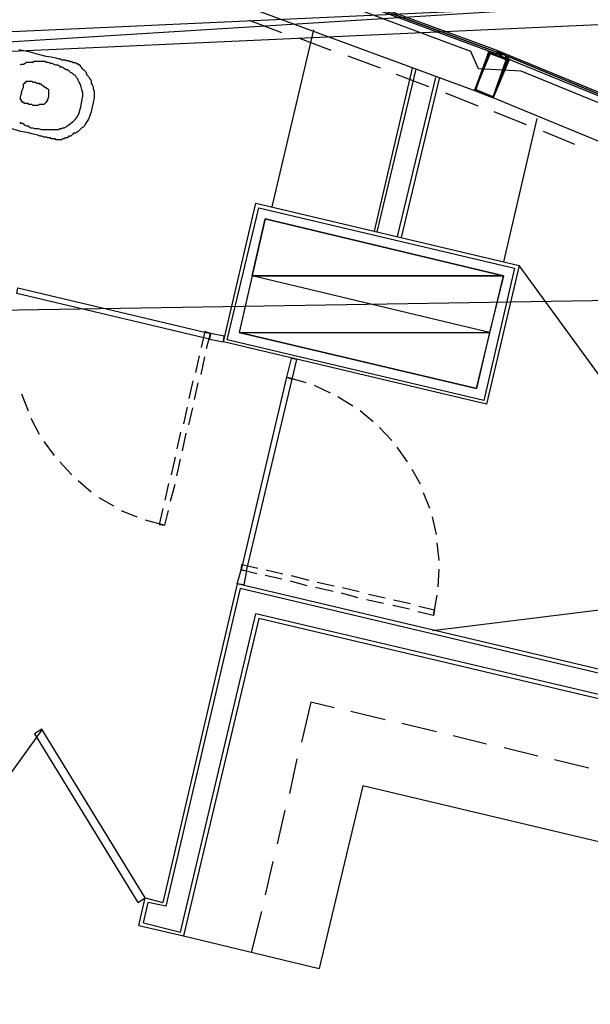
# Model space of a CAD drawing. Header units: feet. Extents: x -79 to 198, y -22 to 181.
# Tile 195 of 203: x 120 to 128, y 133 to 147. Entities that reach past the tile are written whole.
import ezdxf

# ---------------------------------------------------------------- set-up
doc = ezdxf.new("R2010")
doc.units = ezdxf.units.FT
for name, color, linetype in [('A-AREA-UNIDAD', 30, 'CONTINUOUS'), ('A-LINEA', 7, 'CONTINUOUS'), ('A-MURO-CONCRETO', 8, 'CONTINUOUS')]:
    doc.layers.add(name, color=color, linetype=linetype)

msp = doc.modelspace()

# ---------------------------------------------------------------- linework, layer by layer
at = {"layer": 'A-AREA-UNIDAD'}
msp.add_lwpolyline([(137.36, 123.1644), (136.128, 134.3822), (134.72, 143.2533), (134.08, 143.3422), (134, 143.5378), (131.2, 144.8178), (130.4, 144.9422), (130.112, 145.2978), (127.28, 146.4533), (126.672, 146.4889), (126.56, 146.7378), (123.648, 147.8222), (122.912, 147.8933), (122.848, 148.0889), (115.968, 150.2222), (115.2, 150.2578), (115.168, 150.4178), (111.968, 151.2178), (111.328, 151.2178), (111.28, 151.3778), (104.032, 152.7289), (95.968, 153.6533), (95.872, 153.1022), (92.4, 153.2622)], dxfattribs=at)
at = {"layer": 'A-LINEA'}
for p, q in [((137.3218, 147.95), (37.3544, 141.7506)), ((137.2414, 147.8002), (39.8639, 143.3866)), ((137.0738, 147.512), (40.0569, 143.1148)), ((123.1333, 147.4578), (126.6133, 146.1778)), ((123.8533, 147.0044), (123.3867, 147.1778)), ((124.3067, 147.0444), (123.7067, 144.5111)), ((124.56, 146.7511), (124.0933, 146.9244)), ((125.2667, 146.4978), (124.8, 146.6711)), ((126.8267, 146.7511), (126.8267, 146.7511)), ((126.8267, 146.7378), (126.8267, 146.7378)), ((126.8667, 146.7378), (126.8667, 146.7378)), ((126.8667, 146.7378), (126.8667, 146.7378)), ((126.9333, 146.7244), (126.9333, 146.7244)), ((126.9333, 146.7244), (126.9333, 146.7244)), ((126.9333, 146.7244), (126.9333, 146.7244)), ((126.9333, 146.7111), (126.9333, 146.7111)), ((126.9333, 146.7111), (126.9333, 146.7111)), ((126.9333, 146.7111), (126.9333, 146.7111)), ((126.9333, 146.7111), (126.9333, 146.7111)), ((126.9333, 146.7111), (126.9333, 146.7111)), ((126.9333, 146.7111), (126.9333, 146.7111)), ((126.9467, 146.7111), (126.9333, 146.7111)), ((126.9467, 146.7111), (126.9333, 146.7111)), ((126.9333, 146.7111), (126.9333, 146.6978)), ((126.9333, 146.7111), (126.9333, 146.7111)), ((126.9333, 146.6978), (126.9333, 146.6978)), ((126.9333, 146.6978), (126.9333, 146.6978)), ((126.9467, 146.7511), (126.9467, 146.7511)), ((126.9467, 146.7511), (126.9467, 146.7511)), ((126.9467, 146.7378), (126.9467, 146.7378)), ((126.9467, 146.7378), (126.9467, 146.7378)), ((126.9467, 146.7244), (126.9467, 146.7378)), ((126.9467, 146.7378), (126.9467, 146.7378)), ((126.9467, 146.7378), (126.9467, 146.7378)), ((126.9467, 146.7378), (126.9467, 146.7378)), ((126.9467, 146.7378), (126.9467, 146.7378)), ((126.9467, 146.7378), (126.9467, 146.7378)), ((126.9467, 146.7378), (126.9467, 146.7378)), ((126.9467, 146.7378), (126.9467, 146.7378)), ((126.9467, 146.7378), (126.9467, 146.7378)), ((126.9467, 146.7378), (126.9467, 146.7378)), ((126.9467, 146.7244), (126.9467, 146.7378)), ((126.9467, 146.7244), (126.9467, 146.7378)), ((126.9467, 146.7378), (126.9467, 146.7378)), ((126.9467, 146.7378), (126.9467, 146.7378)), ((126.9467, 146.7378), (126.9467, 146.7378)), ((126.9467, 146.7378), (126.9467, 146.7378)), ((126.9467, 146.7378), (126.9467, 146.7378)), ((126.9467, 146.7378), (126.9467, 146.7378)), ((126.9467, 146.7111), (126.9467, 146.7244)), ((126.9467, 146.7244), (126.9467, 146.7244)), ((126.9467, 146.7244), (126.9467, 146.7244)), ((126.9467, 146.7244), (126.9467, 146.7244)), ((126.9467, 146.7111), (126.9467, 146.7244)), ((126.9467, 146.7244), (126.9467, 146.7244)), ((126.9467, 146.7244), (126.9467, 146.7111)), ((126.9467, 146.7244), (126.9467, 146.7244)), ((126.9467, 146.7244), (126.9467, 146.7244)), ((126.96, 146.7244), (126.9467, 146.7244)), ((126.96, 146.7244), (126.9467, 146.7244)), ((126.9467, 146.7244), (126.9467, 146.7244)), ((126.9467, 146.7244), (126.9467, 146.7244)), ((126.9467, 146.7244), (126.9467, 146.7244)), ((126.9467, 146.7244), (126.9467, 146.7244)), ((126.9467, 146.7244), (126.9467, 146.7244)), ((126.9467, 146.7244), (126.9467, 146.7244)), ((126.9467, 146.7244), (126.9467, 146.7244)), ((126.9467, 146.7244), (126.9467, 146.7244)), ((126.9467, 146.7244), (126.9467, 146.7244)), ((126.9467, 146.7244), (126.9467, 146.7244)), ((126.9467, 146.7111), (126.9467, 146.7111)), ((126.9467, 146.7111), (126.9467, 146.7111)), ((126.9467, 146.7111), (126.9467, 146.7111)), ((126.9467, 146.7111), (126.9467, 146.7111)), ((126.9467, 146.7111), (126.9467, 146.7111)), ((126.9467, 146.7111), (126.9467, 146.7111)), ((126.9467, 146.7111), (126.9467, 146.7111)), ((126.9467, 146.7111), (126.9467, 146.7111)), ((126.9467, 146.7111), (126.9467, 146.7111)), ((126.9467, 146.7111), (126.9467, 146.7111)), ((126.9467, 146.7111), (126.9467, 146.7111)), ((126.9512, 146.7445), (127.0056, 146.7245)), ((126.96, 146.7378), (126.96, 146.7378)), ((126.96, 146.7378), (126.96, 146.7378)), ((126.96, 146.7378), (126.96, 146.7378)), ((126.96, 146.7378), (126.96, 146.7378)), ((126.96, 146.7378), (126.96, 146.7378)), ((126.96, 146.7378), (126.96, 146.7378)), ((126.96, 146.7378), (126.96, 146.7378)), ((126.96, 146.7378), (126.96, 146.7378)), ((126.96, 146.7378), (126.9733, 146.7378)), ((126.96, 146.7378), (126.96, 146.7378)), ((126.96, 146.7244), (126.96, 146.7244)), ((126.96, 146.7244), (126.96, 146.7244)), ((126.96, 146.7244), (126.96, 146.7244)), ((126.96, 146.7244), (126.96, 146.7244)), ((126.96, 146.7244), (126.96, 146.7111)), ((126.9733, 146.7244), (126.96, 146.7111)), ((126.9733, 146.7111), (126.96, 146.7244)), ((126.9733, 146.7244), (126.96, 146.7244)), ((126.96, 146.7244), (126.96, 146.7244)), ((126.96, 146.7244), (126.96, 146.7244)), ((126.9733, 146.7244), (126.96, 146.7244)), ((126.96, 146.7244), (126.96, 146.7244)), ((126.96, 146.7244), (126.96, 146.7244)), ((126.9733, 146.7244), (126.96, 146.7244)), ((126.96, 146.7244), (126.96, 146.7244)), ((126.96, 146.7244), (126.96, 146.7244)), ((126.96, 146.7244), (126.96, 146.7244)), ((126.9733, 146.7244), (126.96, 146.7244)), ((126.96, 146.7244), (126.96, 146.7244)), ((126.96, 146.7244), (126.96, 146.7244)), ((126.96, 146.7244), (126.96, 146.7244)), ((126.96, 146.7111), (126.96, 146.7244)), ((126.96, 146.7244), (126.96, 146.7244)), ((126.96, 146.7244), (126.96, 146.7244)), ((126.96, 146.7244), (126.96, 146.7244)), ((126.96, 146.7244), (126.96, 146.7244)), ((126.96, 146.7244), (126.96, 146.7244)), ((126.96, 146.7244), (126.96, 146.7244)), ((126.96, 146.7244), (126.96, 146.7244)), ((126.96, 146.7244), (126.96, 146.7244)), ((126.96, 146.7244), (126.96, 146.7244)), ((126.96, 146.7244), (126.96, 146.7244)), ((126.96, 146.7244), (126.96, 146.7244)), ((126.96, 146.7244), (126.96, 146.7244)), ((126.96, 146.7244), (126.96, 146.7244)), ((126.96, 146.7244), (126.96, 146.7244)), ((126.96, 146.7244), (126.96, 146.7244)), ((126.96, 146.7244), (126.96, 146.7244)), ((126.96, 146.7244), (126.9733, 146.7244)), ((126.96, 146.7244), (126.9733, 146.7244)), ((126.96, 146.7244), (126.9733, 146.7244)), ((126.96, 146.7111), (126.96, 146.7111)), ((126.96, 146.7111), (126.96, 146.7111)), ((126.96, 146.7111), (126.96, 146.7111)), ((126.96, 146.6978), (126.96, 146.7111)), ((126.96, 146.7111), (126.96, 146.7111)), ((126.96, 146.7111), (126.96, 146.7111)), ((126.96, 146.7111), (126.96, 146.7111)), ((126.96, 146.7111), (126.96, 146.7111)), ((126.96, 146.7111), (126.96, 146.7111)), ((126.96, 146.6978), (126.96, 146.7111)), ((126.96, 146.7111), (126.96, 146.7111)), ((126.9733, 146.7111), (126.96, 146.7111)), ((126.96, 146.7111), (126.96, 146.7111)), ((126.96, 146.7111), (126.96, 146.7111)), ((126.96, 146.7111), (126.96, 146.7111)), ((126.96, 146.7111), (126.96, 146.7111)), ((126.96, 146.7111), (126.96, 146.7111)), ((126.96, 146.7111), (126.96, 146.7111)), ((126.96, 146.7111), (126.96, 146.7111)), ((126.96, 146.7111), (126.96, 146.7111)), ((126.96, 146.7111), (126.96, 146.7111)), ((126.96, 146.7111), (126.96, 146.7111)), ((126.96, 146.6978), (126.96, 146.6978)), ((126.96, 146.6978), (126.96, 146.6978)), ((126.96, 146.6978), (126.96, 146.6978)), ((126.96, 146.6978), (126.96, 146.6978)), ((126.96, 146.6978), (126.96, 146.6978)), ((126.96, 146.6978), (126.96, 146.6978)), ((126.9733, 146.7244), (126.9733, 146.7378)), ((126.9733, 146.7378), (126.9733, 146.7378)), ((126.9733, 146.7378), (126.9733, 146.7378)), ((126.9733, 146.7378), (126.9733, 146.7378)), ((126.9733, 146.7378), (126.9733, 146.7378)), ((126.9733, 146.7378), (126.9733, 146.7378)), ((126.9733, 146.7378), (126.9733, 146.7378)), ((126.9733, 146.7378), (126.9733, 146.7378)), ((126.9733, 146.7244), (126.9733, 146.7244)), ((126.9733, 146.7244), (126.9733, 146.7244)), ((126.9733, 146.7244), (126.9733, 146.7244)), ((126.9733, 146.7244), (126.9733, 146.7244)), ((126.9733, 146.7244), (126.9733, 146.7244)), ((126.9733, 146.7244), (126.9733, 146.7244)), ((126.9733, 146.7244), (126.9733, 146.7244)), ((126.9733, 146.7244), (126.9733, 146.7244)), ((126.9733, 146.7244), (126.9733, 146.7244)), ((126.9733, 146.7244), (126.9733, 146.7244)), ((126.9733, 146.7244), (126.9733, 146.7244)), ((126.9733, 146.7244), (126.9733, 146.7244)), ((126.9733, 146.7244), (126.9733, 146.7244)), ((126.9733, 146.7244), (126.9733, 146.7244)), ((126.9733, 146.7244), (126.9733, 146.7244)), ((126.9733, 146.7244), (126.9733, 146.7244)), ((126.9733, 146.7244), (126.9733, 146.7244)), ((126.9733, 146.7244), (126.9733, 146.7244)), ((126.9733, 146.7244), (126.9733, 146.7244)), ((126.9867, 146.7244), (126.9733, 146.7244)), ((126.9867, 146.7244), (126.9733, 146.7244)), ((126.9733, 146.7244), (126.9733, 146.7244)), ((126.9733, 146.7244), (126.9733, 146.7244)), ((126.9733, 146.7244), (126.9733, 146.7244)), ((126.9733, 146.7244), (126.9733, 146.7244)), ((126.9733, 146.7244), (126.9733, 146.7244)), ((126.9733, 146.7244), (126.9733, 146.7244)), ((126.9733, 146.7244), (126.9733, 146.7244)), ((126.9733, 146.7244), (126.9733, 146.7244)), ((126.9733, 146.7244), (126.9733, 146.7244)), ((126.9733, 146.7111), (126.9733, 146.7244)), ((126.9733, 146.7244), (126.9733, 146.7244)), ((126.9733, 146.7244), (126.9733, 146.7244)), ((126.9867, 146.7244), (126.9733, 146.7244)), ((126.9733, 146.7244), (126.9733, 146.7244)), ((126.9733, 146.7244), (126.9733, 146.7244)), ((126.9733, 146.7244), (126.9733, 146.7244)), ((126.9733, 146.7244), (126.9733, 146.7244)), ((126.9733, 146.7244), (126.9733, 146.7244)), ((126.9733, 146.7244), (126.9733, 146.7244)), ((126.9733, 146.7244), (126.9733, 146.7244)), ((126.9733, 146.7244), (126.9733, 146.7244)), ((126.9733, 146.7244), (126.9733, 146.7244)), ((126.9733, 146.7244), (126.9733, 146.7244)), ((126.9733, 146.7244), (126.9733, 146.7244)), ((126.9733, 146.7244), (126.9733, 146.7244)), ((126.9733, 146.7244), (126.9733, 146.7244)), ((126.9733, 146.7244), (126.9733, 146.7244)), ((126.9733, 146.7244), (126.9733, 146.7244)), ((126.9733, 146.7244), (126.9733, 146.7244)), ((126.9733, 146.7244), (126.9733, 146.7244)), ((126.9733, 146.7244), (126.9733, 146.7244)), ((126.9733, 146.7244), (126.9733, 146.7244)), ((126.9733, 146.7244), (126.9733, 146.7244)), ((126.9733, 146.7111), (126.9733, 146.7111)), ((126.9733, 146.7111), (126.9733, 146.7111)), ((126.9733, 146.7111), (126.9867, 146.7111)), ((126.9733, 146.7111), (126.9733, 146.7111)), ((126.9733, 146.7111), (126.9733, 146.7111)), ((126.9733, 146.7111), (126.9733, 146.7111)), ((126.9733, 146.7111), (126.9733, 146.7111)), ((126.9733, 146.7111), (126.9733, 146.7111)), ((126.9733, 146.7111), (126.9733, 146.7111)), ((126.9733, 146.7111), (126.9733, 146.7111)), ((126.9733, 146.7111), (126.9733, 146.7111)), ((126.9733, 146.7111), (126.9733, 146.7111)), ((126.9733, 146.7111), (126.9733, 146.7111)), ((126.9733, 146.7111), (126.9733, 146.7111)), ((126.9733, 146.7111), (126.9733, 146.7111)), ((126.9733, 146.7111), (126.9733, 146.7111)), ((126.9733, 146.7111), (126.9733, 146.7111)), ((126.9733, 146.7111), (126.9733, 146.7111)), ((126.9733, 146.7111), (126.9733, 146.7111)), ((126.9733, 146.7111), (126.9733, 146.7111)), ((126.9733, 146.7111), (126.9733, 146.7111)), ((126.9733, 146.7111), (126.9733, 146.7111)), ((126.9733, 146.7111), (126.9733, 146.7111)), ((126.9733, 146.7111), (126.9733, 146.7111)), ((126.9733, 146.7111), (126.9733, 146.7111)), ((126.9733, 146.7111), (126.9733, 146.7111)), ((126.9733, 146.7111), (126.9733, 146.7111)), ((126.9733, 146.7111), (126.9733, 146.7111)), ((126.9733, 146.7111), (126.9733, 146.7111)), ((126.9733, 146.7111), (126.9733, 146.7111)), ((126.9733, 146.7111), (126.9733, 146.7111)), ((126.9733, 146.7111), (126.9733, 146.7111)), ((126.9733, 146.7111), (126.9733, 146.7111)), ((126.9733, 146.7111), (126.9733, 146.7111)), ((126.9733, 146.7111), (126.9733, 146.7111)), ((126.9733, 146.7111), (126.9733, 146.7111)), ((126.9733, 146.7111), (126.9733, 146.7111)), ((126.9733, 146.7111), (126.9733, 146.7111)), ((126.9733, 146.7111), (126.9733, 146.7111)), ((126.9733, 146.7111), (126.9733, 146.7111)), ((126.9733, 146.7111), (126.9733, 146.7111)), ((126.9733, 146.7111), (126.9733, 146.7111)), ((126.9733, 146.7111), (126.9733, 146.7111)), ((126.9733, 146.7111), (126.9733, 146.7111)), ((126.9733, 146.7111), (126.9733, 146.7111)), ((126.9733, 146.7111), (126.9733, 146.7111)), ((126.9733, 146.7111), (126.9733, 146.7111)), ((126.9733, 146.7111), (126.9733, 146.7111)), ((126.9733, 146.7111), (126.9733, 146.7111)), ((126.9733, 146.7111), (126.9733, 146.7111)), ((126.9733, 146.7111), (126.9733, 146.7111)), ((126.9867, 146.6978), (126.9733, 146.6978)), ((126.9733, 146.6978), (126.9733, 146.6978)), ((126.9867, 146.6978), (126.9733, 146.6978)), ((126.9733, 146.6978), (126.9733, 146.6978)), ((126.9733, 146.6978), (126.9733, 146.6978)), ((126.9867, 146.6978), (126.9733, 146.6978)), ((126.9733, 146.6978), (126.9733, 146.6978)), ((126.9733, 146.6978), (126.9733, 146.6978)), ((126.9733, 146.6978), (126.9733, 146.6978)), ((126.9754, 146.7333), (127.029, 146.7112)), ((126.9867, 146.7111), (126.9867, 146.7244)), ((126.9867, 146.7244), (126.9867, 146.7244)), ((126.9867, 146.7244), (127, 146.7244)), ((126.9867, 146.7244), (126.9867, 146.7244)), ((126.9867, 146.7244), (126.9867, 146.7244)), ((126.9867, 146.7244), (126.9867, 146.7244)), ((126.9867, 146.7244), (126.9867, 146.7244)), ((126.9867, 146.7244), (126.9867, 146.7244)), ((126.9867, 146.7244), (126.9867, 146.7244)), ((126.9867, 146.7244), (126.9867, 146.7244)), ((126.9867, 146.7244), (126.9867, 146.7244)), ((126.9867, 146.7244), (126.9867, 146.7244)), ((126.9867, 146.7244), (126.9867, 146.7244)), ((126.9867, 146.7244), (126.9867, 146.7244)), ((126.9867, 146.7244), (126.9867, 146.7244)), ((126.9867, 146.7244), (126.9867, 146.7244)), ((126.9867, 146.7244), (126.9867, 146.7244)), ((126.9867, 146.7244), (126.9867, 146.7244)), ((126.9867, 146.7244), (126.9867, 146.7244)), ((126.9867, 146.7244), (126.9867, 146.7244)), ((126.9867, 146.7244), (126.9867, 146.7244)), ((126.9867, 146.7244), (126.9867, 146.7244)), ((126.9867, 146.7244), (126.9867, 146.7244)), ((126.9867, 146.7244), (126.9867, 146.7244)), ((126.9867, 146.7244), (126.9867, 146.7244)), ((126.9867, 146.7244), (126.9867, 146.7244)), ((126.9867, 146.7244), (126.9867, 146.7244)), ((126.9867, 146.7244), (126.9867, 146.7244)), ((127, 146.7244), (126.9867, 146.7244)), ((126.9867, 146.7244), (126.9867, 146.7244)), ((126.9867, 146.7244), (126.9867, 146.7244)), ((126.9867, 146.7244), (126.9867, 146.7244)), ((126.9867, 146.7244), (126.9867, 146.7244)), ((126.9867, 146.7244), (126.9867, 146.7244)), ((126.9867, 146.7244), (126.9867, 146.7244)), ((126.9867, 146.7244), (126.9867, 146.7244)), ((126.9867, 146.7244), (126.9867, 146.7244)), ((126.9867, 146.7244), (126.9867, 146.7244)), ((126.9867, 146.7244), (126.9867, 146.7244)), ((126.9867, 146.7244), (126.9867, 146.7244)), ((126.9867, 146.7244), (126.9867, 146.7244)), ((126.9867, 146.7244), (126.9867, 146.7244)), ((126.9867, 146.7111), (126.9867, 146.7111)), ((126.9867, 146.7111), (126.9867, 146.7111)), ((126.9867, 146.7111), (126.9867, 146.7111)), ((126.9867, 146.7111), (126.9867, 146.7111)), ((126.9867, 146.7111), (126.9867, 146.7111)), ((126.9867, 146.7111), (126.9867, 146.6978)), ((126.9867, 146.7111), (127, 146.7111)), ((126.9867, 146.7111), (126.9867, 146.7111)), ((126.9867, 146.7111), (126.9867, 146.7111)), ((126.9867, 146.7111), (126.9867, 146.7111)), ((126.9867, 146.7111), (126.9867, 146.7111)), ((126.9867, 146.7111), (126.9867, 146.7111)), ((126.9867, 146.7111), (126.9867, 146.7111)), ((126.9867, 146.7111), (126.9867, 146.7111)), ((126.9867, 146.7111), (126.9867, 146.6978)), ((126.9867, 146.7111), (126.9867, 146.7111)), ((126.9867, 146.7111), (126.9867, 146.7111)), ((126.9867, 146.7111), (126.9867, 146.7111)), ((126.9867, 146.7111), (127, 146.7111)), ((126.9867, 146.7111), (126.9867, 146.7111)), ((126.9867, 146.7111), (126.9867, 146.7111)), ((126.9867, 146.7111), (126.9867, 146.7111)), ((126.9867, 146.7111), (126.9867, 146.7111)), ((126.9867, 146.7111), (126.9867, 146.7111)), ((126.9867, 146.7111), (126.9867, 146.7111)), ((126.9867, 146.7111), (126.9867, 146.7111)), ((126.9867, 146.7111), (126.9867, 146.7111)), ((126.9867, 146.7111), (126.9867, 146.7111)), ((126.9867, 146.7111), (126.9867, 146.7111)), ((126.9867, 146.6978), (126.9867, 146.7111)), ((126.9867, 146.7111), (126.9867, 146.7111)), ((126.9867, 146.7111), (126.9867, 146.7111)), ((126.9867, 146.7111), (126.9867, 146.7111)), ((126.9867, 146.7111), (126.9867, 146.7111)), ((126.9867, 146.7111), (126.9867, 146.7111)), ((126.9867, 146.7111), (126.9867, 146.7111)), ((126.9867, 146.7111), (126.9867, 146.7111)), ((126.9867, 146.7111), (126.9867, 146.7111)), ((126.9867, 146.7111), (126.9867, 146.7111)), ((126.9867, 146.7111), (126.9867, 146.7111)), ((126.9867, 146.7111), (126.9867, 146.7111)), ((126.9867, 146.7111), (126.9867, 146.7111)), ((126.9867, 146.7111), (126.9867, 146.7111)), ((126.9867, 146.7111), (126.9867, 146.7111)), ((126.9867, 146.7111), (126.9867, 146.7111)), ((126.9867, 146.7111), (126.9867, 146.7111)), ((126.9867, 146.7111), (126.9867, 146.7111)), ((126.9867, 146.7111), (126.9867, 146.7111)), ((126.9867, 146.7111), (126.9867, 146.7111)), ((126.9867, 146.7111), (126.9867, 146.7111)), ((126.9867, 146.7111), (126.9867, 146.7111)), ((126.9867, 146.7111), (126.9867, 146.7111)), ((126.9867, 146.7111), (126.9867, 146.7111)), ((126.9867, 146.7111), (126.9867, 146.7111)), ((126.9867, 146.7111), (126.9867, 146.7111)), ((126.9867, 146.7111), (126.9867, 146.7111)), ((126.9867, 146.7111), (126.9867, 146.7111)), ((126.9867, 146.6978), (126.9867, 146.6978)), ((126.9867, 146.6978), (126.9867, 146.6978)), ((126.9867, 146.6978), (126.9867, 146.6978)), ((126.9867, 146.6978), (126.9867, 146.6978)), ((126.9867, 146.6978), (126.9867, 146.6978)), ((126.9867, 146.6978), (126.9867, 146.6978)), ((126.9867, 146.6978), (126.9867, 146.6978)), ((126.9867, 146.6978), (126.9867, 146.6978)), ((126.9867, 146.6978), (126.9867, 146.6978)), ((126.9867, 146.6978), (126.9867, 146.6978)), ((126.9867, 146.6978), (126.9867, 146.6978)), ((126.9867, 146.6978), (126.9867, 146.6978)), ((126.9867, 146.6978), (126.9867, 146.6844)), ((126.9867, 146.6978), (126.9867, 146.6978)), ((126.9867, 146.6978), (126.9867, 146.6978)), ((127, 146.7244), (127, 146.7244)), ((127, 146.7244), (127, 146.7244)), ((127, 146.7244), (127, 146.7111)), ((127, 146.7244), (127, 146.7244)), ((127, 146.7244), (127, 146.7244)), ((127, 146.7244), (127, 146.7244)), ((127, 146.7244), (127, 146.7244)), ((127, 146.7244), (127, 146.7244)), ((127, 146.7244), (127, 146.7244)), ((127, 146.7244), (127, 146.7244)), ((127, 146.7244), (127, 146.7244)), ((127, 146.6978), (127, 146.7111)), ((127, 146.7111), (127, 146.7111)), ((127, 146.7111), (127, 146.7111)), ((127, 146.7111), (127, 146.7111)), ((127, 146.7111), (127, 146.7111)), ((127, 146.7111), (127, 146.7111)), ((127, 146.7111), (127, 146.7111)), ((127, 146.7111), (127, 146.7111)), ((127, 146.7111), (127, 146.7111)), ((127, 146.7111), (127, 146.7111)), ((127, 146.7111), (127, 146.7111)), ((127, 146.7111), (127, 146.7111)), ((127, 146.7111), (127, 146.7111)), ((127, 146.7111), (127, 146.7111)), ((127, 146.7111), (127, 146.7111)), ((127, 146.7111), (127, 146.7111)), ((127, 146.7111), (127, 146.7111)), ((127, 146.7111), (127, 146.7111)), ((127, 146.7111), (127, 146.7111)), ((127, 146.7111), (127, 146.7111)), ((127, 146.7111), (127, 146.7111)), ((127, 146.7111), (127, 146.7111)), ((127, 146.7111), (127, 146.7111)), ((127, 146.7111), (127, 146.7111)), ((127, 146.7111), (127, 146.7111)), ((127.0133, 146.7111), (127, 146.7111)), ((127, 146.6978), (127, 146.6978)), ((127, 146.6978), (127, 146.6978)), ((127, 146.6978), (127, 146.6978)), ((127, 146.6978), (127, 146.6978)), ((127, 146.6978), (127, 146.6978)), ((127, 146.6978), (127, 146.6978)), ((127, 146.6978), (127, 146.6978)), ((127, 146.6978), (127, 146.6978)), ((127, 146.6978), (127, 146.6978)), ((127, 146.6978), (127, 146.6978)), ((127, 146.6978), (127, 146.6978)), ((127, 146.6978), (127, 146.6978)), ((127, 146.6978), (127, 146.6978)), ((127, 146.6978), (127, 146.6978)), ((127, 146.6978), (127, 146.6978)), ((127, 146.6978), (127, 146.6978)), ((127, 146.6978), (127, 146.6978)), ((127, 146.6978), (127, 146.6978)), ((127, 146.6978), (127, 146.6978)), ((127, 146.6978), (127, 146.6978)), ((127, 146.6978), (127, 146.6978)), ((127, 146.6978), (127, 146.6978)), ((127, 146.6844), (127, 146.6844)), ((127, 146.6844), (127, 146.6844)), ((127, 146.6844), (127, 146.6844)), ((127, 146.6844), (127, 146.6844)), ((127, 146.6844), (127, 146.6844)), ((127, 146.6844), (127, 146.6844)), ((127, 146.6844), (127, 146.6844)), ((127, 146.6844), (127, 146.6844)), ((127, 146.6844), (127, 146.6844)), ((127, 146.6844), (127, 146.6844)), ((127, 146.6844), (127, 146.6844)), ((127, 146.6844), (127, 146.6711)), ((127, 146.6711), (127, 146.6844)), ((127, 146.6844), (127, 146.6844)), ((127, 146.6711), (127, 146.6711)), ((127.0133, 146.7111), (127.0133, 146.7111)), ((127.0133, 146.7111), (127.0133, 146.7111)), ((127.0133, 146.7111), (127.0133, 146.7111)), ((127.0133, 146.7111), (127.0133, 146.7111)), ((127.0133, 146.7111), (127.0133, 146.7111)), ((127.0133, 146.7111), (127.0133, 146.7111)), ((127.0133, 146.7111), (127.0133, 146.7111)), ((127.0133, 146.7111), (127.0133, 146.7111)), ((127.0133, 146.7111), (127.0133, 146.7111)), ((127.0133, 146.7111), (127.0133, 146.7111)), ((127.0133, 146.7111), (127.0133, 146.7111)), ((127.0133, 146.7111), (127.0133, 146.7111)), ((127.0133, 146.7111), (127.0133, 146.7111)), ((127.0133, 146.7111), (127.0133, 146.7111)), ((127.0133, 146.7111), (127.0133, 146.7111)), ((127.0133, 146.7111), (127.0133, 146.7111)), ((127.0133, 146.7111), (127.0133, 146.7111)), ((127.0133, 146.7111), (127.0133, 146.7111)), ((127.0133, 146.7111), (127.0133, 146.7111)), ((127.0133, 146.7111), (127.0133, 146.7111)), ((127.0133, 146.7111), (127.0133, 146.7111)), ((127.0133, 146.6978), (127.0133, 146.6978)), ((127.0133, 146.6978), (127.0133, 146.6978)), ((127.0133, 146.6978), (127.0133, 146.6978)), ((127.0133, 146.6978), (127.0133, 146.6978)), ((127.0133, 146.6978), (127.0133, 146.6978)), ((127.0133, 146.6978), (127.0133, 146.6978)), ((127.0133, 146.6978), (127.0133, 146.6978)), ((127.0133, 146.6978), (127.0133, 146.6978)), ((127.0133, 146.6978), (127.0133, 146.6978)), ((127.0133, 146.6978), (127.0133, 146.6978)), ((127.0267, 146.7111), (127.0267, 146.7111)), ((127.0667, 146.6578), (127.08, 146.6444)), ((127.08, 146.6578), (127.08, 146.6578)), ((127.0933, 146.6444), (127.0933, 146.6444)), ((127.0933, 146.6444), (127.0933, 146.6444)), ((127.1067, 146.6444), (127.1067, 146.6444)), ((125.72, 146.4978), (125.1733, 144.1644)), ((125.7733, 146.4844), (125.2133, 144.1511)), ((125.96, 146.2311), (125.4933, 146.4044)), ((126.0533, 146.3644), (125.5067, 144.0844)), ((126.1067, 146.3511), (125.56, 144.0711)), ((126.6667, 145.9511), (126.2, 146.1378)), ((130.3067, 144.6578), (126.88, 146.0711)), ((127.36, 145.6844), (126.8933, 145.8711)), ((127.5067, 145.7778), (127.0267, 143.7244)), ((128.0533, 145.4044), (127.6, 145.5911)), ((130.48, 139.2444), (127.2533, 143.6711)), ((134.895, 143.2722), (37.2384, 141.6899)), ((122.7733, 142.6711), (122.7733, 142.6711)), ((122.8533, 142.6444), (122.8533, 142.6444)), ((122.8533, 142.6444), (122.8533, 142.6444)), ((122.6667, 142.3778), (122.6133, 142.1378)), ((122.6933, 142.1111), (122.7467, 142.3644)), ((124, 142.0444), (124.0667, 142.3244)), ((122.5733, 142.0178), (122.52, 141.7644)), ((122.6, 141.7511), (122.6533, 141.9911)), ((124.2, 141.9911), (123.92, 142.0711)), ((123.9733, 142.0978), (123.9733, 142.0978)), ((123.9733, 142.0978), (123.9733, 142.0978)), ((124.5467, 141.8444), (124.32, 141.9511)), ((120.12, 141.8311), (120.2133, 141.5911)), ((124.8667, 141.6578), (124.6533, 141.7911)), ((122.4933, 141.6444), (122.44, 141.4044)), ((122.52, 141.3911), (122.5733, 141.6311)), ((125.16, 141.4311), (124.9733, 141.5911)), ((120.2533, 141.4844), (120.3733, 141.2578)), ((122.4, 141.2844), (122.3467, 141.0444)), ((125.4267, 141.1644), (125.2533, 141.3511)), ((120.44, 141.1511), (120.5867, 140.9511)), ((122.4267, 141.0178), (122.48, 141.2711)), ((125.6533, 140.8578), (125.5067, 141.0711)), ((122.32, 140.9244), (122.2667, 140.6711)), ((122.3467, 140.6578), (122.4, 140.8978)), ((120.6667, 140.8578), (120.84, 140.6711)), ((125.84, 140.5378), (125.72, 140.7511)), ((120.9333, 140.5911), (121.12, 140.4311)), ((122.2267, 140.5511), (122.1733, 140.3111)), ((122.2533, 140.2978), (122.32, 140.5378)), ((121.2267, 140.3511), (121.44, 140.2311)), ((125.9733, 140.1911), (125.88, 140.4178)), ((121.5467, 140.1644), (121.7733, 140.0711)), ((122.1733, 139.9511), (122.2267, 140.1644)), ((121.8933, 140.0311), (122.1733, 139.9511)), ((126.0667, 139.8178), (126.0133, 140.0711)), ((126.1067, 139.4444), (126.08, 139.6978)), ((123.32, 139.3511), (123.32, 139.3511)), ((123.6267, 139.3111), (123.8667, 139.2578)), ((126.0933, 139.0711), (126.1067, 139.3244)), ((123.2933, 139.2578), (123.2933, 139.2578)), ((123.2933, 139.2578), (123.2933, 139.2578)), ((123.8533, 139.1778), (123.6133, 139.2311)), ((123.9867, 139.2311), (124.24, 139.1644)), ((123.2133, 139.1111), (122.1467, 134.5511)), ((123.2533, 139.0444), (122.1867, 134.4978)), ((135.1867, 136.2844), (123.2133, 139.1111)), ((135.1867, 136.2311), (123.2533, 139.0444)), ((124.2133, 139.0844), (123.9733, 139.1511)), ((124.5867, 139.0044), (124.3333, 139.0578)), ((124.36, 139.1378), (124.6, 139.0844)), ((124.72, 139.0578), (124.96, 139.0044)), ((124.9467, 138.9111), (124.7067, 138.9778)), ((125.0933, 138.9644), (125.3333, 138.9111)), ((126.0133, 138.4444), (130.4267, 138.9911)), ((125.3067, 138.8311), (125.0667, 138.8844)), ((125.68, 138.7511), (125.44, 138.8044)), ((125.4533, 138.8844), (125.6933, 138.8311)), ((122.4, 134.1244), (123.48, 138.6844)), ((123.52, 138.6178), (122.44, 134.0711)), ((135.24, 135.9111), (123.48, 138.6844)), ((135.24, 135.8444), (123.52, 138.6178)), ((126.0267, 138.6578), (125.8, 138.7111)), ((124.2667, 137.4178), (124.1333, 136.8444)), ((124.6, 137.3378), (124.2667, 137.4178)), ((125.3333, 137.1644), (124.84, 137.2844)), ((126.0667, 136.9911), (125.5733, 137.1111)), ((120.4116, 137.022), (119.1428, 135.2634)), ((126.7867, 136.8178), (126.3067, 136.9378)), ((127.52, 136.6444), (127.04, 136.7644)), ((124.0667, 136.6044), (123.96, 136.1111)), ((128.2533, 136.4711), (127.76, 136.5911)), ((125.0133, 136.2178), (124.3867, 133.6044)), ((135.5467, 133.7244), (125.0133, 136.2178)), ((123.8933, 135.8711), (123.7867, 135.3911)), ((123.72, 135.1378), (123.6133, 134.6578)), ((121.8, 134.2178), (121.8933, 134.6178)), ((121.8667, 134.2578), (121.9333, 134.5511)), ((121.8933, 134.6178), (122.1467, 134.5511)), ((122.1867, 134.4978), (121.9333, 134.5511)), ((123.56, 134.4178), (123.4133, 133.8311)), ((121.8667, 134.2578), (122.4, 134.1244)), ((121.8, 134.2178), (122.44, 134.0711)), ((122.44, 134.0711), (124.3867, 133.6044))]:
    msp.add_line(p, q, dxfattribs=at)
for points in [[(123.24, 148.0844), (126.9333, 146.7244), (126.9333, 146.7111), (126.9333, 146.6978), (123.2267, 148.0711), (123.24, 148.0844)], [(123.24, 148.1111), (126.9467, 146.7511), (126.9467, 146.7378), (126.9467, 146.7244), (126.9333, 146.7244), (123.24, 148.0844), (123.24, 148.0978), (123.24, 148.1111)], [(120.08, 146.7644), (120.2267, 146.7378), (120.36, 146.6978), (120.4667, 146.6711), (120.5467, 146.6578), (120.6133, 146.6444), (120.6533, 146.6311), (120.68, 146.6311), (120.6933, 146.6178), (120.7067, 146.6178), (120.72, 146.6178), (120.7333, 146.6178), (120.7467, 146.6178), (120.76, 146.6044), (120.7733, 146.6044), (120.7867, 146.6044), (120.8, 146.6044), (120.8133, 146.5911), (120.8267, 146.5911), (120.84, 146.5911), (120.8533, 146.5778), (120.8667, 146.5778), (120.8933, 146.5778), (120.9067, 146.5644), (120.92, 146.5644), (120.9333, 146.5511), (120.9467, 146.5511), (120.96, 146.5378), (120.96, 146.5244), (120.9733, 146.5111), (120.9867, 146.4978), (121, 146.4844), (121.0133, 146.4711), (121.0267, 146.4578), (121.04, 146.4444), (121.0533, 146.4178), (121.0533, 146.4044), (121.0667, 146.3911), (121.08, 146.3778), (121.0933, 146.3511), (121.1067, 146.3378), (121.12, 146.3111), (121.12, 146.2844), (121.1333, 146.2578), (121.1467, 146.2311), (121.1467, 146.2044), (121.16, 146.1644), (121.16, 146.1244), (121.16, 146.0711), (121.1467, 146.0044), (121.1333, 145.9378), (121.12, 145.8711), (121.0933, 145.8044), (121.08, 145.7644), (121.0533, 145.7244), (121.0267, 145.6844), (121.0133, 145.6578), (120.9867, 145.6444), (120.9733, 145.6311), (120.9467, 145.6044), (120.9333, 145.5911), (120.9067, 145.5778), (120.8933, 145.5644), (120.8667, 145.5644), (120.8533, 145.5511), (120.84, 145.5378), (120.8267, 145.5244), (120.8, 145.5244), (120.7867, 145.5111), (120.7733, 145.4978), (120.7467, 145.4978), (120.7333, 145.4844), (120.72, 145.4844), (120.7067, 145.4844), (120.6933, 145.4711), (120.6667, 145.4711), (120.6533, 145.4711), (120.64, 145.4711), (120.6267, 145.4711), (120.6133, 145.4711), (120.6, 145.4844), (120.5867, 145.4844), (120.5733, 145.4844), (120.5467, 145.4844), (120.5333, 145.4978), (120.52, 145.4978), (120.5067, 145.4978), (120.4933, 145.4978), (120.48, 145.5111), (120.4667, 145.5111), (120.4533, 145.5111), (120.44, 145.5111), (120.4133, 145.5244), (120.3867, 145.5244), (120.3467, 145.5378), (120.2933, 145.5511), (120.2, 145.5778), (120.1067, 145.5911), (119.9733, 145.6311)], [(126.88, 146.0711), (126.6133, 146.1778), (126.84, 146.7244), (127.1067, 146.6044), (126.88, 146.0711)], [(126.6133, 146.1778), (126.88, 146.0711), (127.08, 146.6178), (126.8133, 146.7244), (126.6133, 146.1778)], [(126.88, 146.0844), (126.6267, 146.1911), (126.84, 146.7111), (127.0933, 146.6044), (126.88, 146.0844)], [(126.6267, 146.1778), (126.88, 146.0844), (127.0667, 146.6178), (126.8133, 146.7111), (126.6267, 146.1778)], [(126.8267, 146.7111), (126.8267, 146.7111), (126.8267, 146.7111), (126.8267, 146.7111), (126.8267, 146.7111), (126.8267, 146.7111), (126.8267, 146.7111), (126.8133, 146.7111), (126.8133, 146.7111), (126.8267, 146.7111), (126.8267, 146.7244), (126.8267, 146.7244), (126.8133, 146.7244), (126.8133, 146.7244), (126.8133, 146.7511), (126.8133, 146.7511)], [(126.8267, 146.7244), (126.8267, 146.7111), (126.8267, 146.7111), (126.8267, 146.7244), (126.8267, 146.7244), (126.8533, 146.7111), (126.8533, 146.7111), (126.8533, 146.7378), (126.8533, 146.7378), (126.8533, 146.7378), (126.8533, 146.7378)], [(126.84, 146.7244), (126.84, 146.7244), (126.84, 146.7244), (126.84, 146.7378), (126.84, 146.7378), (126.84, 146.7378)], [(126.84, 146.7378), (126.84, 146.7378), (126.84, 146.7378)], [(126.84, 146.7111), (126.84, 146.7111), (126.84, 146.7111), (126.84, 146.7111), (126.84, 146.7111), (126.84, 146.7111)], [(126.8533, 146.7111), (126.8533, 146.7111), (126.8533, 146.7111), (126.8533, 146.7111), (126.84, 146.7111)], [(126.8533, 146.7378), (126.8533, 146.7378), (126.8533, 146.7378)], [(126.88, 146.7244), (126.88, 146.7244), (126.88, 146.7244), (126.88, 146.7111), (126.88, 146.7111), (126.8533, 146.7111), (126.8533, 146.7111), (126.8533, 146.7111), (126.8533, 146.7111), (126.8533, 146.7111), (126.8533, 146.7111), (126.8533, 146.7111)], [(126.9333, 146.6978), (126.9333, 146.7111), (126.9333, 146.7244), (126.9467, 146.7244), (126.9467, 146.7378), (126.9467, 146.7511)], [(126.9855, 146.6709), (126.9741, 146.6963), (126.9484, 146.6858)], [(126.9733, 146.7378), (126.96, 146.7244), (126.96, 146.7111), (126.96, 146.6978)], [(126.96, 146.6978), (126.96, 146.7111), (126.96, 146.7244)], [(126.96, 146.7111), (126.96, 146.6978), (126.96, 146.7111)], [(126.9989, 146.6713), (126.9871, 146.6965), (126.9615, 146.6855)], [(126.9867, 146.7111), (126.9733, 146.7244), (126.9733, 146.7378)], [(126.9867, 146.7111), (126.9733, 146.7244), (126.9733, 146.7378)], [(126.9733, 146.7111), (126.9733, 146.7111), (126.9733, 146.7244), (126.9733, 146.7244)], [(126.9867, 146.7111), (126.9867, 146.7244), (126.9733, 146.7244)], [(126.9867, 146.7111), (126.9867, 146.7244), (126.9733, 146.7244)], [(127, 146.7244), (126.9867, 146.7111), (126.9867, 146.6978), (126.9867, 146.6844), (126.9733, 146.6844)], [(126.9867, 146.7111), (126.9867, 146.7111), (126.9733, 146.7111)], [(126.9867, 146.7111), (127, 146.7111), (127, 146.7244)], [(127, 146.7244), (127, 146.7244), (127, 146.7111), (127, 146.6978), (127, 146.6978)], [(127.0133, 146.6978), (127.0133, 146.7111), (127, 146.7111)], [(127, 146.6711), (127, 146.6844), (127.0133, 146.6978), (127.0133, 146.7111), (127.0267, 146.7111)], [(130.6533, 145.1911), (127.0133, 146.6978), (127, 146.6844), (127, 146.6711), (130.6533, 145.1778), (130.6533, 145.1911)], [(130.6667, 145.2178), (127.0267, 146.7111), (127.0133, 146.7111), (127.0133, 146.6978), (130.6533, 145.1911), (130.6667, 145.1911), (130.6667, 145.2178)], [(127.0667, 146.6578), (127.0667, 146.6578), (127.0533, 146.6578), (127.0533, 146.6578), (127.0533, 146.6444), (127.0533, 146.6444), (127.0667, 146.6311), (127.0667, 146.6311), (127.0667, 146.6311), (127.0667, 146.6311), (127.0667, 146.6311), (127.0667, 146.6178), (127.0667, 146.6178), (127.08, 146.6178), (127.08, 146.6178), (127.08, 146.6178), (127.08, 146.6311), (127.08, 146.6311), (127.08, 146.6311), (127.08, 146.6311)], [(127.08, 146.6044), (127.08, 146.6178), (127.08, 146.6178), (127.08, 146.6178), (127.08, 146.6178), (127.08, 146.6178), (127.0667, 146.6311), (127.0667, 146.6311), (127.08, 146.6444), (127.08, 146.6444), (127.08, 146.6444)], [(127.08, 146.6444), (127.0933, 146.6444), (127.0933, 146.6444), (127.0933, 146.6444), (127.0933, 146.6311)], [(120.0933, 145.7244), (120.1067, 145.7111), (120.1333, 145.7111), (120.1467, 145.6978), (120.16, 145.6844), (120.1867, 145.6711), (120.2133, 145.6711), (120.2267, 145.6578), (120.2533, 145.6444), (120.28, 145.6444), (120.3067, 145.6311), (120.3333, 145.6311), (120.36, 145.6311), (120.4, 145.6178), (120.4267, 145.6178), (120.4533, 145.6178), (120.4667, 145.6178), (120.4933, 145.6178), (120.52, 145.6178), (120.5333, 145.6178), (120.56, 145.6178), (120.5733, 145.6178), (120.6, 145.6178), (120.6133, 145.6178), (120.64, 145.6178), (120.6533, 145.6178), (120.6667, 145.6311), (120.6933, 145.6311), (120.7067, 145.6444), (120.7333, 145.6444), (120.76, 145.6578), (120.7733, 145.6711), (120.8, 145.6844), (120.8267, 145.7111), (120.8667, 145.7378), (120.8933, 145.7644), (120.92, 145.8044), (120.9467, 145.8578), (120.96, 145.9111), (120.9733, 145.9644), (120.9867, 146.0311), (121, 146.0978), (121, 146.1378), (120.9867, 146.1911), (120.9733, 146.2311), (120.96, 146.2711), (120.9467, 146.2978), (120.9333, 146.3244), (120.92, 146.3511), (120.9067, 146.3644), (120.8933, 146.3911), (120.8667, 146.4044), (120.8533, 146.4178), (120.84, 146.4311), (120.8267, 146.4311), (120.8133, 146.4444), (120.8, 146.4578), (120.7733, 146.4711), (120.76, 146.4711), (120.7467, 146.4844), (120.72, 146.4978), (120.7067, 146.5111), (120.68, 146.5111), (120.6667, 146.5244), (120.64, 146.5378), (120.6133, 146.5378), (120.5867, 146.5511), (120.56, 146.5644), (120.5333, 146.5644), (120.5067, 146.5778), (120.48, 146.5778), (120.4533, 146.5911), (120.4267, 146.5911), (120.4, 146.5911), (120.3867, 146.5911), (120.36, 146.5911), (120.3333, 146.5911), (120.32, 146.5911), (120.2933, 146.5911), (120.28, 146.5778), (120.2533, 146.5778), (120.24, 146.5778), (120.2133, 146.5778), (120.1867, 146.5778), (120.1733, 146.5644), (120.1467, 146.5511), (120.12, 146.5511), (120.0933, 146.5378)], [(127.08, 146.6178), (127.0933, 146.6178), (127.0933, 146.6178)], [(127.0933, 146.6044), (127.0933, 146.6044), (127.0933, 146.6044), (127.0933, 146.6044), (127.0933, 146.6044), (127.0933, 146.6178), (127.0933, 146.6178), (127.1067, 146.6178), (127.1067, 146.6178), (127.12, 146.6311), (127.12, 146.6311)], [(127.0933, 146.6178), (127.0933, 146.6044), (127.0933, 146.6044)], [(127.1067, 146.6311), (127.1067, 146.6311), (127.1067, 146.6311)], [(120.16, 146.2711), (120.16, 146.2844), (120.1733, 146.2844), (120.1733, 146.2978), (120.1867, 146.2978), (120.1867, 146.3111), (120.2, 146.3111), (120.2133, 146.3111), (120.2267, 146.3111), (120.24, 146.3111), (120.2533, 146.3111), (120.2667, 146.3111), (120.28, 146.2978), (120.2933, 146.2978), (120.3067, 146.2978), (120.32, 146.2978), (120.3333, 146.2844), (120.3467, 146.2844), (120.36, 146.2844), (120.3733, 146.2844), (120.3733, 146.2711), (120.3867, 146.2711), (120.4, 146.2711), (120.4, 146.2578), (120.4133, 146.2578), (120.4267, 146.2444), (120.44, 146.2444), (120.44, 146.2311), (120.4533, 146.2311), (120.4667, 146.2178), (120.48, 146.2044), (120.4933, 146.2044), (120.5067, 146.1911), (120.5067, 146.1644), (120.5067, 146.1511), (120.5067, 146.1111), (120.5067, 146.0844), (120.4933, 146.0444), (120.48, 146.0178), (120.4667, 146.0044), (120.4533, 145.9911), (120.44, 145.9778), (120.4267, 145.9778), (120.4133, 145.9778), (120.4, 145.9778), (120.3867, 145.9778), (120.3733, 145.9778), (120.36, 145.9644), (120.3467, 145.9644), (120.3333, 145.9644), (120.32, 145.9644), (120.3067, 145.9644), (120.2933, 145.9644), (120.28, 145.9644), (120.2667, 145.9778), (120.2533, 145.9778), (120.24, 145.9778), (120.2267, 145.9778), (120.2133, 145.9911), (120.2, 145.9911), (120.1867, 145.9911), (120.1733, 145.9911), (120.16, 145.9911), (120.16, 146.0044), (120.1467, 146.0044), (120.1333, 146.0044), (120.1333, 146.0178), (120.12, 146.0178), (120.12, 146.0311), (120.12, 146.0444), (120.1067, 146.0444), (120.1067, 146.0578), (120.1067, 146.0711), (120.1067, 146.0978), (120.12, 146.1244), (120.12, 146.1511), (120.1333, 146.1911), (120.1467, 146.2178), (120.1467, 146.2444), (120.1467, 146.2711), (120.16, 146.2711)], [(123.48, 144.5644), (127.2533, 143.6711), (126.7867, 141.6844), (123.0133, 142.5778), (123.48, 144.5644)], [(123.52, 144.4978), (127.1867, 143.6311), (126.7467, 141.7378), (123.0667, 142.6044), (123.52, 144.4978)], [(126.64, 141.9111), (127.0267, 143.5244), (123.6133, 144.3378), (123.24, 142.7111), (126.64, 141.9111)], [(122.8133, 142.6178), (120.0533, 143.2711), (120.0667, 143.3511), (122.8267, 142.6978), (122.8133, 142.6178)], [(120.1067, 143.2978), (120.1067, 143.2978), (120.1067, 143.2978)], [(122.7733, 142.4844), (122.8267, 142.6978), (122.7467, 142.7244), (122.6933, 142.4978)], [(123.0267, 142.6578), (122.8267, 142.6978), (122.8133, 142.6178), (123.0133, 142.5778), (123.0267, 142.6578)], [(123.9867, 142.3378), (123.92, 142.0711), (124, 142.0444), (124.0667, 142.3244), (123.9867, 142.3378)], [(124.0133, 142.2844), (124.0133, 142.2844), (124.0133, 142.2844)], [(123.3467, 139.2978), (124, 142.0444), (123.92, 142.0711), (123.2667, 139.3111), (123.3467, 139.2978)], [(123.9467, 142.0178), (123.9467, 142.0178), (123.9467, 142.0178)], [(122.1467, 140.1911), (122.0933, 139.9644), (122.1733, 139.9511)], [(123.2133, 139.1111), (123.2667, 139.3111), (123.3467, 139.2978), (123.3067, 139.0978), (123.2133, 139.1111)], [(123.4933, 139.2578), (123.2667, 139.3111), (123.28, 139.3911), (123.5067, 139.3378)], [(125.8133, 138.7911), (126.04, 138.7378), (126.0267, 138.6578), (126.08, 138.9511)], [(121.8933, 134.6178), (120.4133, 137.0311), (120.3067, 136.9644), (121.7867, 134.5511), (121.8933, 134.6178)]]:
    msp.add_lwpolyline(points, dxfattribs=at)
msp.add_lwpolyline([(127.0667, 146.6311), (127.0667, 146.6311), (127.0667, 146.6178), (127.0667, 146.6178)], close=True, dxfattribs=at)
at = {"layer": 'A-MURO-CONCRETO'}
for points in [[(123.6133, 144.3378), (127.0267, 143.5244), (123.4267, 143.5244), (123.6133, 144.3378), (123.6133, 144.3378)], [(123.4267, 143.5244), (123.24, 142.7111), (126.8267, 142.7111), (123.4267, 143.5244)], [(123.4267, 143.5244), (127.0267, 143.5244), (126.8267, 142.7111), (123.4267, 143.5244), (123.4267, 143.5244)], [(123.24, 142.7111), (126.8267, 142.7111), (126.64, 141.9111), (123.24, 142.7111), (123.24, 142.7111)]]:
    msp.add_lwpolyline(points, dxfattribs=at)

doc.saveas('drawing.dxf')
